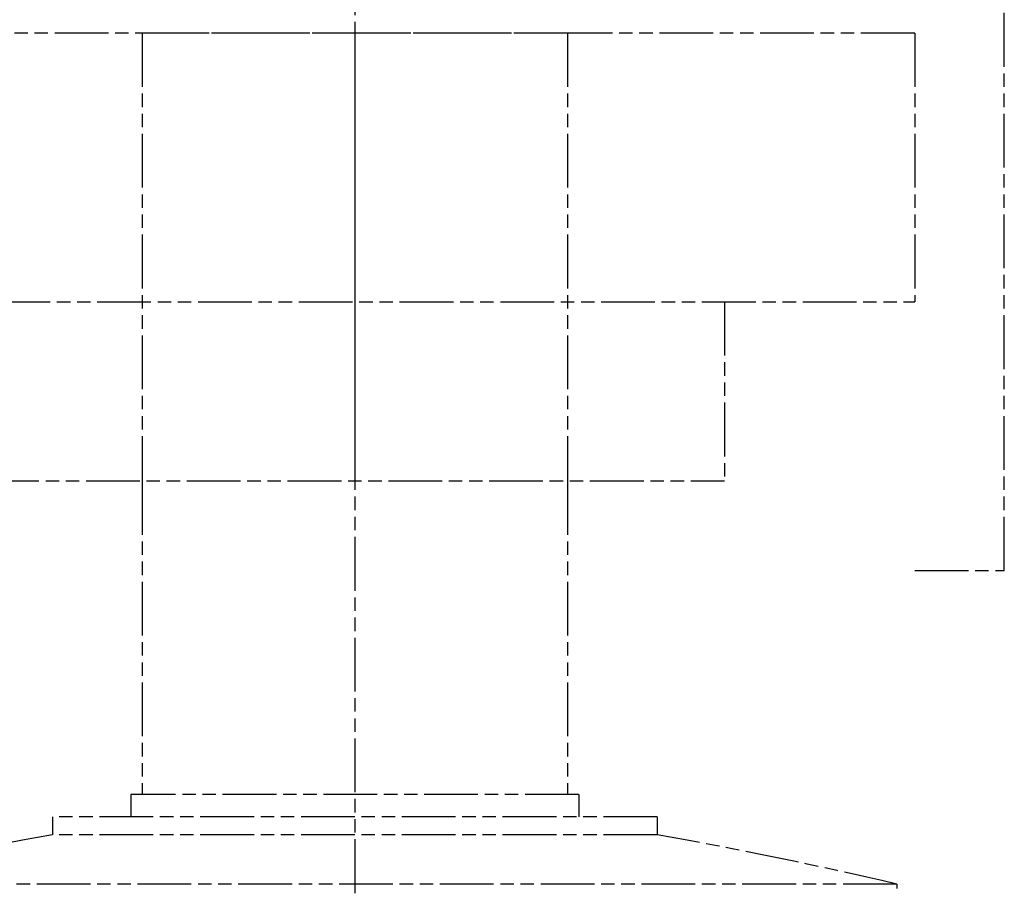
# Model space of a CAD drawing. Header units: millimetres. Extents: x -34725 to 178350, y -13707 to 126150.
# Tile 203 of 256: x 52053 to 52273, y 4770 to 4963. Entities that reach past the tile are written whole.
import ezdxf

# ---------------------------------------------------------------- set-up
doc = ezdxf.new("R2010")
doc.units = ezdxf.units.MM
doc.linetypes.add('AM_ISO09W050', pattern=[22.5, 12, -1.5, 3, -1.5, 3, -1.5])
doc.layers.add('AM_11', color=3, linetype='AM_ISO09W050', lineweight=25)

msp = doc.modelspace()

# ---------------------------------------------------------------- linework, layer by layer
at = {"layer": 'AM_11'}
for p, q in [((52273.152, 4840.188), (52273.152, 5086.188)), ((52128.152, 5066.188), (52128.152, 4860.188)), ((52253.152, 4960.188), (52003.152, 4960.188)), ((52175.652, 4960.188), (52080.652, 4960.188)), ((52080.652, 4960.188), (52080.652, 4860.188)), ((52128.152, 4960.188), (52128.152, 3030.235)), ((52175.652, 4960.188), (52175.652, 4860.188)), ((52253.152, 4960.188), (52253.152, 4900.188)), ((52003.152, 4900.188), (52253.152, 4900.188)), ((52210.652, 4900.188), (52210.652, 4860.188)), ((52045.652, 4860.188), (52210.652, 4860.188)), ((52080.652, 4860.188), (52080.652, 4790.188)), ((52175.652, 4860.188), (52175.652, 4790.188)), ((52253.152, 4840.188), (52273.152, 4840.188)), ((52178.152, 4790.188), (52078.152, 4790.188)), ((52078.152, 4790.188), (52078.152, 4785.188)), ((52178.152, 4790.188), (52178.152, 4785.188)), ((52195.652, 4785.188), (52060.652, 4785.188)), ((52060.652, 4785.188), (52060.652, 4781.188)), ((52195.652, 4785.188), (52195.652, 4781.188)), ((52195.652, 4781.188), (52060.652, 4781.188)), ((52249.152, 4770.188), (52007.152, 4770.188)), ((52249.152, 4770.188), (52249.152, 4769.188))]:
    msp.add_line(p, q, dxfattribs=at)
for centre, start, end in [((52235.02, 3797.523), 100.05204, 103.185009), ((52021.284, 3797.523), 76.814991, 79.94796)]:
    msp.add_arc(centre, 999, start, end, dxfattribs=at)

doc.saveas('drawing.dxf')
